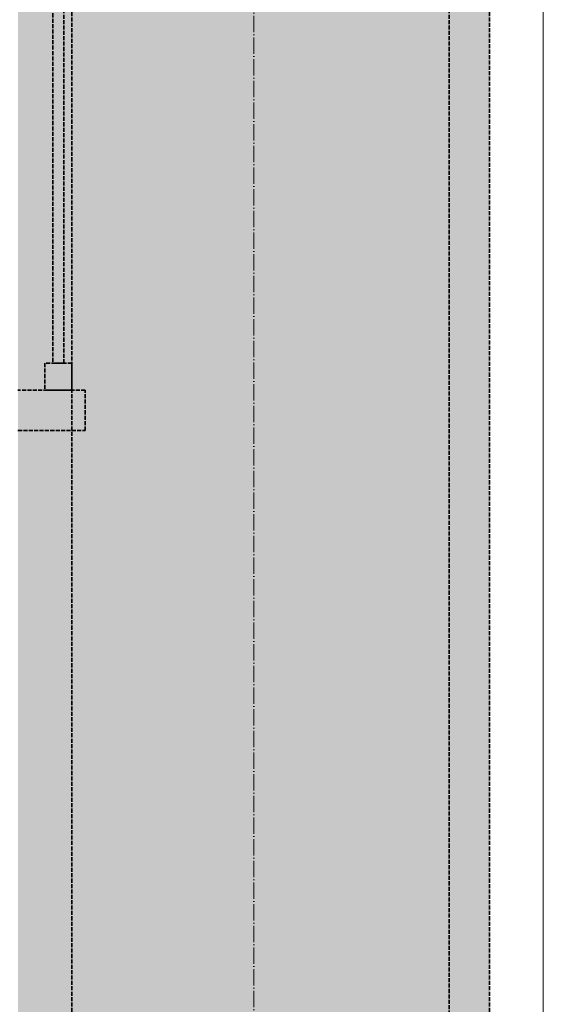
# Model space of a CAD drawing. Header units: millimetres. Extents: x -21497 to 33161, y -1951 to 8822.
# Tile 14 of 33: x -12302 to -11913, y 2704 to 3435. Entities that reach past the tile are written whole.
import ezdxf

# ---------------------------------------------------------------- set-up
doc = ezdxf.new("R2010")
doc.units = ezdxf.units.MM
doc.linetypes.add('_Tracejado médio', pattern=[4, 3, -1])
doc.linetypes.add('_Traço - ponto', pattern=[16, 12, -2, 0, -2])
for name, color, linetype, lineweight in [('A-DOOR', 31, 'Continuous', 18), ('A-GLAZ', 151, 'Continuous', 18), ('A-WALL', 113, 'Continuous', 18), ('A-WALL-PATT', 111, 'Continuous', 70), ('S-GRID', 1, 'Continuous', 9)]:
    doc.layers.add(name, color=color, linetype=linetype, lineweight=lineweight)

# ---------------------------------------------------------------- blocks, each defined once
blk = doc.blocks.new('Window_CV - Window_CV - 1 divisão-4329174-CORTE E - MANTER _ DEMOLIR')
at = {"layer": 'A-GLAZ'}
blk.add_line((-11913.49, 3630), (-11913.49, 2685), dxfattribs=at)
blk = doc.blocks.new('PORTA - Simples - 1_20 x 2_60-3911873-CORTE E - MANTER _ DEMOLIR')
at = {"layer": 'A-DOOR', "linetype": '_Tracejado médio'}
blk.add_hatch(color=21, dxfattribs=at).paths.add_polyline_path([(-11953.49, 1030), (-11953.49, 3595), (-11983.49, 3595), (-11983.49, 1030)], flags=0)
at = {"layer": 'A-DOOR', "color": 30, "linetype": '_Tracejado médio', "lineweight": 35}
for p, q in [((-11983.49, 3595), (-11983.49, 1030)), ((-11953.49, 1030), (-11953.49, 3595))]:
    blk.add_line(p, q, dxfattribs=at)
blk = doc.blocks.new('porta dupla - P10 - 1_16 x 2_60 m-4336726-CORTE E - MANTER _ DEMOLIR')
at = {"layer": 'A-DOOR', "linetype": '_Tracejado médio'}
for points in [[(-12263.49, 1030), (-12263.49, 3600), (-12303.49, 3600), (-12303.49, 1030)], [(-12277.49, 3180), (-12269.49, 3180), (-12269.49, 3580), (-12277.49, 3580)], [(-12303.49, 3130), (-12253.49, 3130), (-12253.49, 3160), (-12303.49, 3160)]]:
    blk.add_hatch(color=21, dxfattribs=at).paths.add_polyline_path(points, flags=0)
h = blk.add_hatch(color=21, dxfattribs=at)
h.paths.add_polyline_path([(-12263.49, 3160), (-12263.49, 3180), (-12283.49, 3180), (-12283.49, 3160)], flags=0)
h.paths.add_polyline_path([(-12263.49, 3580), (-12263.49, 3600), (-12283.49, 3600), (-12283.49, 3580)], flags=0)
at = {"layer": 'A-DOOR', "color": 30, "linetype": '_Tracejado médio', "lineweight": 35}
for p, q in [((-12263.49, 1030), (-12263.49, 3600)), ((-12277.49, 3580), (-12277.49, 3180)), ((-12269.49, 3180), (-12269.49, 3580)), ((-12283.49, 3180), (-12283.49, 3160)), ((-12263.49, 3180), (-12283.49, 3180)), ((-12277.49, 3180), (-12269.49, 3180)), ((-12263.49, 3160), (-12263.49, 3180)), ((-12253.49, 3160), (-12303.49, 3160)), ((-12283.49, 3160), (-12263.49, 3160)), ((-12253.49, 3130), (-12253.49, 3160)), ((-12303.49, 3130), (-12253.49, 3130))]:
    blk.add_line(p, q, dxfattribs=at)

msp = doc.modelspace()

# ---------------------------------------------------------------- hatches: boundary and pattern name
at = {"layer": 'A-WALL-PATT', "lineweight": 18}
msp.add_hatch(color=21, dxfattribs=at).paths.add_polyline_path([(-12278.492, 1030), (-11953.492, 1030), (-11953.492, 3630), (-12303.492, 3630), (-12303.492, 1030), (-12300.992, 1030)], flags=0)

# ---------------------------------------------------------------- linework, layer by layer
at = {"layer": 'A-WALL', "color": 30, "linetype": '_Tracejado médio', "lineweight": 35}
msp.add_line((-11953.492, 1030), (-11953.492, 3630), dxfattribs=at)
at = {"layer": 'S-GRID', "linetype": '_Traço - ponto'}
msp.add_line((-12128.492, -1951.33), (-12128.492, 8321.869), dxfattribs=at)

# ---------------------------------------------------------------- block references
at = {"layer": 'A-DOOR', "color": 40, "linetype": '_Tracejado médio'}
for name in ['PORTA - Simples - 1_20 x 2_60-3911873-CORTE E - MANTER _ DEMOLIR', 'porta dupla - P10 - 1_16 x 2_60 m-4336726-CORTE E - MANTER _ DEMOLIR']:
    msp.add_blockref(name, (0, 0), dxfattribs=at)
at = {"layer": 'A-GLAZ'}
msp.add_blockref('Window_CV - Window_CV - 1 divisão-4329174-CORTE E - MANTER _ DEMOLIR', (0, 0), dxfattribs=at)

doc.saveas('drawing.dxf')
